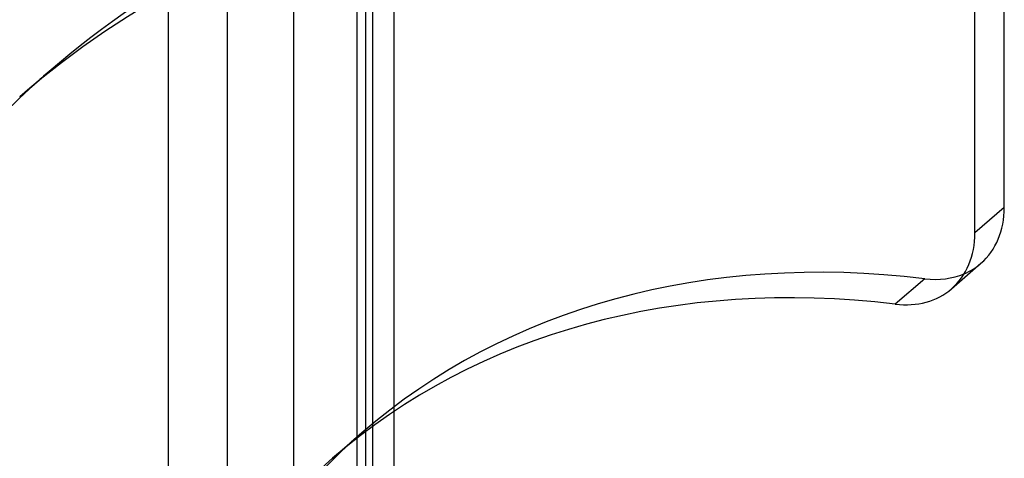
# Model space of a CAD drawing. Header units: millimetres. Extents: x -24 to 80, y -43 to 164.
# Tile 112 of 223: x -4.23 to 9.17, y 112.42 to 118.39. Entities that reach past the tile are written whole.
import ezdxf

# ---------------------------------------------------------------- set-up
doc = ezdxf.new("R2010")
doc.units = ezdxf.units.MM
doc.layers.add('MAIN-1', color=7, linetype='Continuous')
doc.layers.add('MAIN-2', color=7, linetype='Continuous')

msp = doc.modelspace()

# ---------------------------------------------------------------- linework, layer by layer
at = {"layer": 'MAIN-1'}
for p, q in [((-2.202, 109.415), (-2.202, 118.758)), ((8.766, 115.488), (8.766, 118.554)), ((8.084, 114.866), (7.684, 114.519)), ((0.029, 112.425), (0.429, 112.771))]:
    msp.add_line(p, q, dxfattribs=at)
for centre, major_axis, start_param, end_param in [((9.849, 101.086), (-14.075, 16.252), -0.719135, 0.00002), ((10.249, 101.432), (14.075, -16.252), -3.125184, -2.565805), ((7.467, 115.863), (-0.982, 1.134), -3.141593, -2.427868), ((10.249, 101.432), (-9.82, 11.339), -0.689624, 0.000011), ((7.867, 116.209), (0.982, -1.134), -0.689624, -0.237401), ((9.849, 101.086), (9.82, -11.339), 2.451969, 3.141604), ((7.467, 115.863), (-0.982, 1.134), 2.451969, 3.141593), ((9.849, 101.086), (9.82, -11.339), -3.141582, -2.595316)]:
    msp.add_ellipse(centre, major_axis=major_axis, ratio=0.75, start_param=start_param, end_param=end_param, dxfattribs=at)
at = {"layer": 'MAIN-2'}
for p, q in [((0.866, -0.25), (0.866, 162.13)), ((-0.5, 161.947), (-0.5, -0.433)), ((0.366, -0.683), (0.366, 161.697)), ((-1.402, -2.309), (-1.402, 156.001)), ((0.576, 19.507), (0.576, 143.868)), ((0.482, 19.426), (0.482, 143.787)), ((9.166, 115.834), (9.166, 118.901)), ((-4.226, 117.338), (-3.826, 117.684)), ((9.166, 115.834), (8.766, 115.488)), ((8.449, 114.729), (8.849, 115.075))]:
    msp.add_line(p, q, dxfattribs=at)
for centre, major_axis, start_param, end_param in [((10.249, 101.432), (14.075, -16.252), 2.422458, 3.141613), ((10.249, 101.432), (14.075, -16.252), -3.141573, -3.125184), ((7.867, 116.209), (0.982, -1.134), 0, 0.713724), ((7.867, 116.209), (0.982, -1.134), -0.237401, 0), ((10.249, 101.432), (-9.82, 11.339), 0.000011, 0.546276)]:
    msp.add_ellipse(centre, major_axis=major_axis, ratio=0.75, start_param=start_param, end_param=end_param, dxfattribs=at)

doc.saveas('drawing.dxf')
